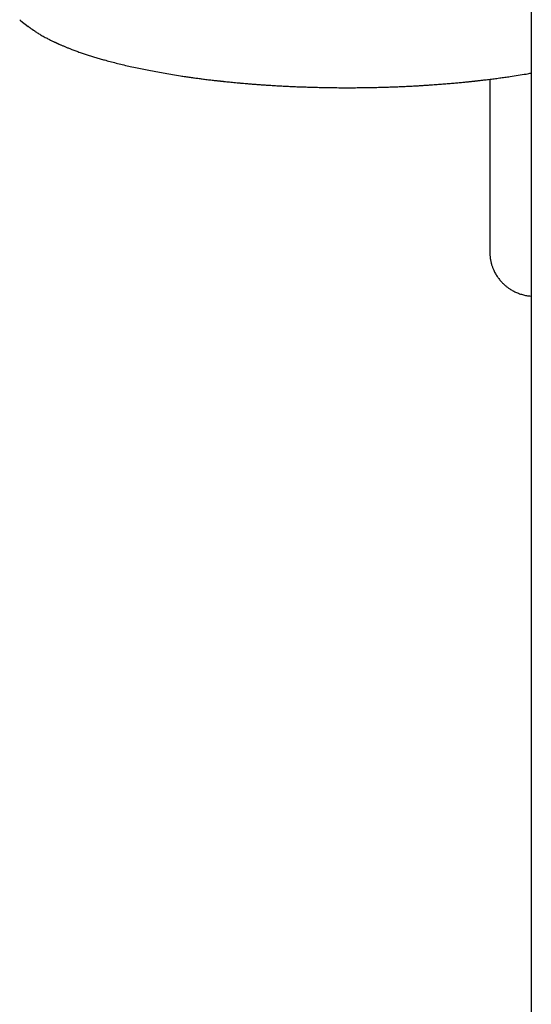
# Model space of a CAD drawing. Header units: millimetres. Extents: x 8 to 1795, y 12 to 2812.
# Tile 4 of 34: x 821 to 901, y 1152 to 1307. Entities that reach past the tile are written whole.
import ezdxf

# ---------------------------------------------------------------- set-up
doc = ezdxf.new("R2010")
doc.units = ezdxf.units.MM

msp = doc.modelspace()

# ---------------------------------------------------------------- linework, layer by layer
at = {"color": 7, "linetype": 'Continuous', "lineweight": 30}
for p, q in [((901.47, 1363.84), (901.47, 1304.89)), ((821.01, 1306.84), (820.81, 1307)), ((821, 1306.84), (822.13, 1305.95)), ((901.47, 1304.89), (901.47, 969.45)), ((894.92, 1297.6), (894.92, 1270.38))]:
    msp.add_line(p, q, dxfattribs=at)
for points, knots in [([(822.14, 1305.97), (822.22, 1305.9), (822.5, 1305.65), (822.9, 1305.41), (823.2, 1305.23)], [0, 0, 0, 0, 0.280017, 1, 1, 1, 1]), ([(823.19, 1305.2), (823.21, 1305.18), (823.3, 1305.12), (823.47, 1305.01), (823.71, 1304.86), (823.96, 1304.71), (824.23, 1304.55), (824.52, 1304.39), (824.82, 1304.22), (825.11, 1304.07), (825.38, 1303.92), (825.57, 1303.83), (825.67, 1303.78), (825.68, 1303.78)], [0, 0, 0, 0, 0.02828, 0.125516, 0.228505, 0.335826, 0.439635, 0.565213, 0.683135, 0.7934, 0.896012, 0.990973, 1, 1, 1, 1]), ([(825.68, 1303.78), (825.75, 1303.74), (825.89, 1303.67), (826.09, 1303.57), (826.25, 1303.5), (826.38, 1303.44), (826.49, 1303.38), (826.59, 1303.34), (826.68, 1303.3), (826.76, 1303.26), (826.86, 1303.21), (826.99, 1303.16), (827.14, 1303.09), (827.31, 1303.02), (827.49, 1302.94), (827.7, 1302.85), (827.91, 1302.77), (828.13, 1302.67), (828.35, 1302.59), (828.58, 1302.5), (828.8, 1302.41), (829.16, 1302.27), (829.66, 1302.08), (830.31, 1301.85), (830.96, 1301.63), (831.62, 1301.42), (832.28, 1301.2), (832.97, 1301), (833.66, 1300.79), (834.43, 1300.58), (835.29, 1300.35), (836.24, 1300.1), (837.23, 1299.86), (838.25, 1299.62), (839.3, 1299.39), (840.36, 1299.17), (841.45, 1298.96), (842.57, 1298.75), (843.73, 1298.54), (844.93, 1298.34), (846, 1298.17), (846.92, 1298.03), (847.66, 1297.92), (848.38, 1297.82), (849.08, 1297.73), (849.81, 1297.64), (850.56, 1297.54), (851.16, 1297.47), (851.57, 1297.42), (851.78, 1297.4), (851.97, 1297.38), (852.12, 1297.36), (852.24, 1297.35), (852.33, 1297.34), (852.43, 1297.33), (852.55, 1297.31), (852.7, 1297.3), (852.88, 1297.28), (853.06, 1297.26), (853.33, 1297.23), (853.67, 1297.2), (854.12, 1297.15), (854.6, 1297.11), (855.11, 1297.06), (855.62, 1297.01), (856.12, 1296.97), (856.63, 1296.92), (857.17, 1296.88), (857.76, 1296.83), (858.38, 1296.78), (859.03, 1296.74), (859.7, 1296.69), (860.42, 1296.65), (861.17, 1296.6), (861.96, 1296.56), (862.78, 1296.51), (863.64, 1296.47), (864.53, 1296.43), (865.47, 1296.4), (866.46, 1296.37), (867.49, 1296.34), (868.56, 1296.31), (869.67, 1296.29), (870.82, 1296.28), (871.76, 1296.27), (872.33, 1296.27), (872.49, 1296.27)], [0, 0, 0, 0, 0.007965, 0.01607, 0.020943, 0.025374, 0.029307, 0.032743, 0.035682, 0.038178, 0.041576, 0.045795, 0.050834, 0.056693, 0.062618, 0.069196, 0.076259, 0.083294, 0.090266, 0.097175, 0.104021, 0.110803, 0.130066, 0.1488, 0.167013, 0.18503, 0.203022, 0.220987, 0.238927, 0.256841, 0.279446, 0.302405, 0.32573, 0.349421, 0.373478, 0.396614, 0.420146, 0.444078, 0.468408, 0.493138, 0.518267, 0.533506, 0.548343, 0.56259, 0.576248, 0.589316, 0.604824, 0.61941, 0.624047, 0.628182, 0.631678, 0.634533, 0.636749, 0.638324, 0.639952, 0.642263, 0.645253, 0.64858, 0.652051, 0.655666, 0.663392, 0.671704, 0.680601, 0.690083, 0.700153, 0.708691, 0.717956, 0.727949, 0.738669, 0.750118, 0.761671, 0.773882, 0.786751, 0.800276, 0.814458, 0.829027, 0.84423, 0.860066, 0.876536, 0.893995, 0.912114, 0.930892, 0.95033, 0.970427, 0.991183, 1, 1, 1, 1]), ([(872.49, 1296.27), (872.64, 1296.27), (873.15, 1296.27), (874.02, 1296.28), (875.09, 1296.29), (876.12, 1296.31), (877.11, 1296.33), (878.05, 1296.35), (878.95, 1296.38), (879.81, 1296.41), (880.69, 1296.44), (881.57, 1296.48), (882.44, 1296.53), (883.27, 1296.57), (884.04, 1296.61), (884.76, 1296.66), (885.53, 1296.71), (886.38, 1296.77), (887.31, 1296.84), (888.22, 1296.91), (889.09, 1296.98), (889.91, 1297.06), (890.52, 1297.12), (890.98, 1297.16), (891.27, 1297.19), (891.55, 1297.22), (891.81, 1297.25), (892.05, 1297.27), (892.26, 1297.3), (892.43, 1297.31), (892.57, 1297.33), (892.69, 1297.34), (892.82, 1297.36), (892.99, 1297.38), (893.19, 1297.4), (893.43, 1297.43), (893.71, 1297.46), (894.02, 1297.49), (894.37, 1297.54), (894.76, 1297.58), (895.18, 1297.64), (895.61, 1297.69), (896.05, 1297.75), (896.62, 1297.83), (897.31, 1297.92), (898.29, 1298.06), (899.4, 1298.23), (900.52, 1298.41), (901.19, 1298.53), (901.47, 1298.58)], [0, 0, 0, 0, 0.0139341, 0.0501495, 0.0851331, 0.1188848, 0.1514048, 0.1821449, 0.2116967, 0.24006, 0.2672345, 0.298035, 0.3271504, 0.3545808, 0.3803259, 0.4043856, 0.42676, 0.4584777, 0.4899014, 0.5210642, 0.551966, 0.5789439, 0.60572, 0.6161841, 0.6266126, 0.6364042, 0.6451378, 0.6540692, 0.6615321, 0.6675265, 0.6720525, 0.6759179, 0.6804428, 0.6859425, 0.6932385, 0.7018403, 0.7117478, 0.7229611, 0.7354803, 0.7493055, 0.7644367, 0.7804151, 0.7963057, 0.8120813, 0.8427334, 0.8729413, 0.9210325, 0.9679519, 1, 1, 1, 1]), ([(894.92, 1270.38), (894.92, 1270.2), (894.93, 1269.84), (894.99, 1269.32), (895.09, 1268.82), (895.21, 1268.34), (895.37, 1267.9), (895.57, 1267.41), (895.83, 1266.9), (896.16, 1266.38), (896.51, 1265.93), (896.8, 1265.59), (897.03, 1265.36), (897.2, 1265.21), (897.36, 1265.06), (897.53, 1264.92), (897.71, 1264.78), (897.89, 1264.65), (898.18, 1264.46), (898.58, 1264.21), (899.14, 1263.94), (899.74, 1263.71), (900.38, 1263.54), (900.96, 1263.43), (901.32, 1263.41), (901.47, 1263.4)], [0, 0, 0, 0, 0.051606, 0.101546, 0.149822, 0.196432, 0.241378, 0.284658, 0.346446, 0.404491, 0.458794, 0.509356, 0.530691, 0.551949, 0.573128, 0.59423, 0.615254, 0.6362, 0.657068, 0.714042, 0.770434, 0.833805, 0.89643, 0.958314, 1, 1, 1, 1])]:
    msp.add_open_spline(points, degree=3, knots=knots, dxfattribs=at)

doc.saveas('drawing.dxf')
